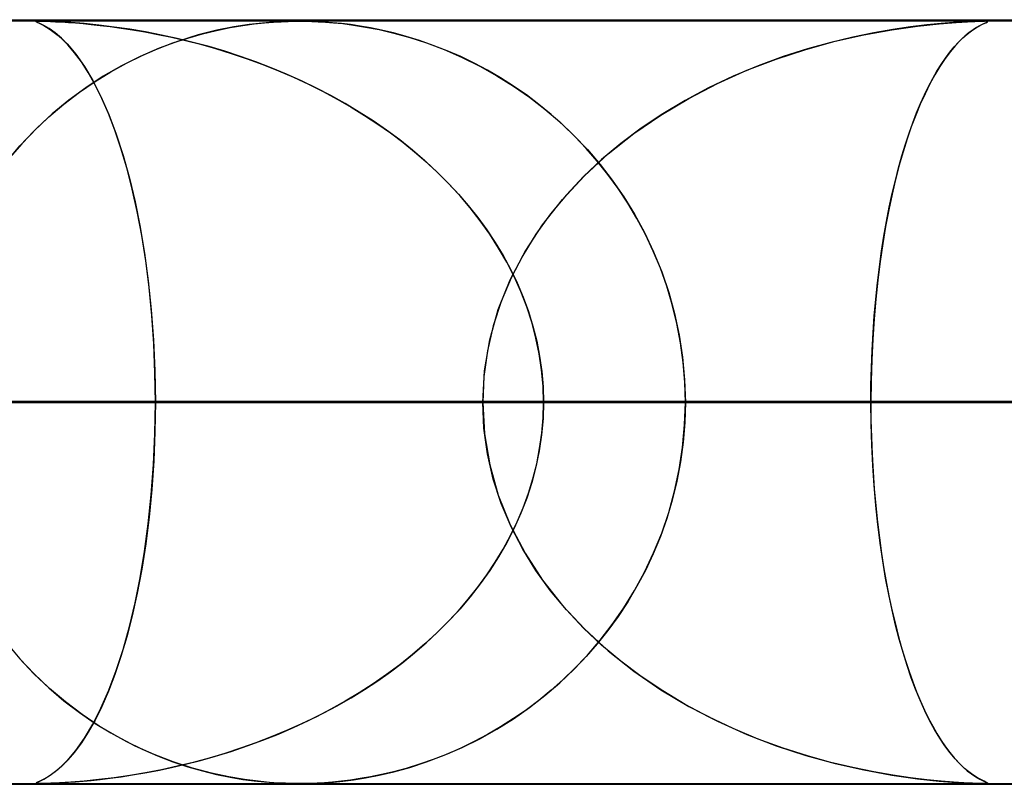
# Model space of a CAD drawing. Header units: millimetres. Extents: x -625 to 625, y -732 to 732.
# Tile 12 of 47: x -206 to -193, y 721 to 732. Entities that reach past the tile are written whole.
import ezdxf

# ---------------------------------------------------------------- set-up
doc = ezdxf.new("R2010")
doc.units = ezdxf.units.MM
doc.layers.add('HIDDEN', color=7, linetype='Continuous')
doc.layers.add('THICK', color=7, linetype='Continuous')

msp = doc.modelspace()

# ---------------------------------------------------------------- linework, layer by layer
at = {"layer": 'HIDDEN'}
for p, q in [((-501.5, 731.49), (0, 731.49)), ((-255.284, 731.49), (0, 731.49)), ((-255.284, 731.49), (0, 731.49)), ((0, 731.48), (-244.666, 731.48)), ((-206.044, 731.476), (-206.034, 731.478)), ((-206.043, 731.472), (-206.044, 731.476)), ((-206.027, 731.479), (-206.043, 731.476)), ((-206.043, 731.476), (-206.038, 731.469)), ((-206.029, 731.464), (-206.043, 731.472)), ((-206.038, 731.469), (-206.006, 731.454)), ((-206.034, 731.478), (-206.017, 731.48)), ((-205.995, 731.449), (-206.029, 731.464)), ((-205.992, 731.48), (-206.027, 731.479)), ((-206.017, 731.48), (-205.992, 731.48)), ((-206.006, 731.454), (-205.945, 731.424)), ((-205.943, 731.423), (-205.995, 731.449)), ((-205.936, 731.479), (-205.992, 731.48)), ((-205.992, 731.48), (-205.957, 731.48)), ((-205.957, 731.48), (-205.914, 731.479)), ((-205.945, 731.424), (-205.86, 731.372)), ((-205.876, 731.383), (-205.943, 731.423)), ((-205.854, 731.477), (-205.936, 731.479)), ((-205.914, 731.479), (-205.859, 731.477)), ((-205.859, 731.477), (-205.791, 731.474)), ((-205.739, 731.471), (-205.854, 731.477)), ((-205.791, 731.474), (-205.712, 731.47)), ((-205.592, 731.462), (-205.739, 731.471)), ((-205.712, 731.47), (-205.623, 731.464)), ((-205.623, 731.464), (-205.528, 731.457)), ((-205.418, 731.448), (-205.592, 731.462)), ((-205.528, 731.457), (-205.428, 731.449)), ((-205.428, 731.449), (-205.323, 731.439)), ((-205.226, 731.428), (-205.418, 731.448)), ((-205.323, 731.439), (-205.205, 731.426)), ((-205.025, 731.404), (-205.226, 731.428)), ((-205.205, 731.426), (-205.075, 731.41)), ((-205.075, 731.41), (-204.934, 731.391)), ((-203.505, 731.397), (-203.339, 731.425)), ((-203.257, 731.436), (-203.456, 731.406)), ((-203.339, 731.425), (-203.19, 731.445)), ((-203.084, 731.456), (-203.257, 731.436)), ((-203.19, 731.445), (-203.057, 731.459)), ((-202.944, 731.468), (-203.084, 731.456)), ((-203.057, 731.459), (-202.939, 731.468)), ((-202.836, 731.474), (-202.944, 731.468)), ((-202.939, 731.468), (-202.837, 731.474)), ((-202.837, 731.474), (-202.747, 731.478)), ((-202.749, 731.478), (-202.836, 731.474)), ((-202.673, 731.479), (-202.749, 731.478)), ((-202.747, 731.478), (-202.665, 731.48)), ((-202.6, 731.48), (-202.673, 731.479)), ((-202.665, 731.48), (-202.589, 731.48)), ((-202.528, 731.48), (-202.6, 731.48)), ((-202.589, 731.48), (-202.515, 731.479)), ((-202.452, 731.478), (-202.528, 731.48)), ((-202.515, 731.479), (-202.438, 731.477)), ((-202.367, 731.475), (-202.452, 731.478)), ((-202.438, 731.477), (-202.354, 731.474)), ((-202.27, 731.469), (-202.367, 731.475)), ((-202.354, 731.474), (-202.259, 731.468)), ((-202.164, 731.461), (-202.27, 731.469)), ((-202.259, 731.468), (-202.153, 731.46)), ((-202.049, 731.45), (-202.164, 731.461)), ((-202.153, 731.46), (-202.031, 731.448)), ((-201.93, 731.435), (-202.049, 731.45)), ((-202.031, 731.448), (-201.892, 731.43)), ((-201.804, 731.416), (-201.93, 731.435)), ((-201.892, 731.43), (-201.733, 731.404)), ((-201.669, 731.393), (-201.804, 731.416)), ((-194.844, 731.369), (-194.51, 731.417)), ((-194.388, 731.431), (-194.6, 731.405)), ((-194.51, 731.417), (-194.224, 731.447)), ((-194.2, 731.449), (-194.388, 731.431)), ((-194.224, 731.447), (-194.001, 731.465)), ((-194.037, 731.462), (-194.2, 731.449)), ((-193.902, 731.471), (-194.037, 731.462)), ((-194.001, 731.465), (-193.853, 731.473)), ((-193.79, 731.476), (-193.902, 731.471)), ((-193.853, 731.473), (-193.758, 731.477)), ((-193.704, 731.479), (-193.79, 731.476)), ((-193.758, 731.477), (-193.692, 731.479)), ((-193.744, 731.392), (-193.692, 731.422)), ((-193.695, 731.421), (-193.735, 731.398)), ((-193.644, 731.48), (-193.704, 731.479)), ((-193.661, 731.438), (-193.695, 731.421)), ((-193.692, 731.479), (-193.644, 731.48)), ((-193.692, 731.422), (-193.647, 731.445)), ((-193.634, 731.451), (-193.661, 731.438)), ((-193.647, 731.445), (-193.613, 731.461)), ((-193.644, 731.48), (-193.641, 731.48)), ((-193.608, 731.479), (-193.644, 731.48)), ((-193.641, 731.48), (-193.639, 731.48)), ((-193.639, 731.48), (-193.637, 731.48)), ((-193.637, 731.48), (-193.634, 731.48)), ((-193.634, 731.48), (-193.632, 731.48)), ((-193.612, 731.461), (-193.634, 731.451)), ((-193.632, 731.48), (-193.63, 731.48)), ((-193.615, 731.48), (-193.597, 731.478)), ((-193.613, 731.461), (-193.594, 731.471)), ((-193.597, 731.469), (-193.612, 731.461)), ((-193.592, 731.477), (-193.608, 731.479)), ((-193.597, 731.478), (-193.592, 731.475)), ((-193.592, 731.475), (-193.597, 731.469)), ((-193.594, 731.471), (-193.592, 731.477)), ((-205.798, 731.328), (-205.876, 731.383)), ((-205.86, 731.372), (-205.755, 731.293)), ((-205.715, 731.257), (-205.798, 731.328)), ((-205.755, 731.293), (-205.64, 731.183)), ((-204.82, 731.374), (-205.025, 731.404)), ((-204.934, 731.391), (-204.783, 731.368)), ((-204.614, 731.339), (-204.82, 731.374)), ((-204.783, 731.368), (-204.622, 731.341)), ((-204.622, 731.341), (-204.452, 731.308)), ((-204.406, 731.299), (-204.614, 731.339)), ((-204.452, 731.308), (-204.274, 731.271)), ((-204.198, 731.253), (-204.406, 731.299)), ((-203.924, 731.3), (-204.181, 731.221)), ((-204.06, 731.26), (-203.869, 731.315)), ((-203.68, 731.361), (-203.924, 731.3)), ((-203.869, 731.315), (-203.682, 731.36)), ((-203.682, 731.36), (-203.505, 731.397)), ((-203.456, 731.406), (-203.68, 731.361)), ((-201.733, 731.404), (-201.556, 731.37)), ((-201.523, 731.363), (-201.669, 731.393)), ((-201.556, 731.37), (-201.363, 731.325)), ((-201.366, 731.326), (-201.523, 731.363)), ((-201.2, 731.281), (-201.366, 731.326)), ((-201.363, 731.325), (-201.155, 731.268)), ((-201.025, 731.227), (-201.2, 731.281)), ((-195.588, 731.217), (-195.21, 731.302)), ((-195.082, 731.328), (-195.354, 731.272)), ((-195.21, 731.302), (-194.844, 731.369)), ((-194.83, 731.371), (-195.082, 731.328)), ((-194.6, 731.405), (-194.83, 731.371)), ((-193.888, 731.284), (-193.948, 731.228)), ((-193.913, 731.262), (-193.856, 731.312)), ((-193.832, 731.331), (-193.888, 731.284)), ((-193.856, 731.312), (-193.8, 731.355)), ((-193.781, 731.368), (-193.832, 731.331)), ((-193.8, 731.355), (-193.744, 731.392)), ((-193.735, 731.398), (-193.781, 731.368)), ((-205.629, 731.171), (-205.715, 731.257)), ((-205.64, 731.183), (-205.526, 731.048)), ((-205.541, 731.068), (-205.629, 731.171)), ((-204.456, 731.118), (-204.256, 731.195)), ((-204.181, 731.221), (-204.436, 731.127)), ((-204.274, 731.271), (-204.088, 731.227)), ((-204.256, 731.195), (-204.06, 731.26)), ((-203.989, 731.203), (-204.198, 731.253)), ((-204.088, 731.227), (-203.895, 731.178)), ((-203.782, 731.147), (-203.989, 731.203)), ((-203.895, 731.178), (-203.696, 731.122)), ((-201.155, 731.268), (-200.935, 731.197)), ((-200.846, 731.164), (-201.025, 731.227)), ((-200.935, 731.197), (-200.705, 731.11)), ((-200.666, 731.094), (-200.846, 731.164)), ((-195.971, 731.111), (-195.588, 731.217)), ((-195.643, 731.203), (-195.947, 731.118)), ((-195.354, 731.272), (-195.643, 731.203)), ((-194.011, 731.161), (-194.078, 731.082)), ((-194.028, 731.143), (-193.97, 731.206)), ((-193.948, 731.228), (-194.011, 731.161)), ((-193.97, 731.206), (-193.913, 731.262)), ((-205.452, 730.947), (-205.541, 731.068)), ((-205.526, 731.048), (-205.413, 730.888)), ((-204.863, 730.931), (-204.658, 731.031)), ((-204.436, 731.127), (-204.685, 731.018)), ((-204.658, 731.031), (-204.456, 731.118)), ((-203.576, 731.086), (-203.782, 731.147)), ((-203.696, 731.122), (-203.491, 731.059)), ((-203.371, 731.019), (-203.576, 731.086)), ((-203.491, 731.059), (-203.283, 730.988)), ((-200.705, 731.11), (-200.469, 731.007)), ((-200.488, 731.016), (-200.666, 731.094)), ((-196.357, 730.985), (-195.971, 731.111)), ((-195.947, 731.118), (-196.265, 731.017)), ((-194.078, 731.082), (-194.147, 730.99)), ((-194.142, 730.998), (-194.085, 731.074)), ((-194.085, 731.074), (-194.028, 731.143)), ((-205.363, 730.808), (-205.452, 730.947)), ((-204.929, 730.896), (-205.166, 730.76)), ((-205.068, 730.818), (-204.863, 730.931)), ((-204.685, 731.018), (-204.929, 730.896)), ((-203.168, 730.947), (-203.371, 731.019)), ((-203.283, 730.988), (-203.076, 730.912)), ((-202.967, 730.87), (-203.168, 730.947)), ((-203.076, 730.912), (-202.873, 730.832)), ((-200.312, 730.931), (-200.488, 731.016)), ((-200.469, 731.007), (-200.237, 730.893)), ((-200.137, 730.839), (-200.312, 730.931)), ((-200.237, 730.893), (-200.013, 730.767)), ((-196.593, 730.897), (-196.923, 730.759)), ((-196.742, 730.837), (-196.357, 730.985)), ((-196.265, 731.017), (-196.593, 730.897)), ((-194.254, 730.826), (-194.198, 730.915)), ((-194.147, 730.99), (-194.215, 730.889)), ((-194.198, 730.915), (-194.142, 730.998)), ((-205.413, 730.888), (-205.303, 730.703)), ((-205.274, 730.649), (-205.363, 730.808)), ((-205.274, 730.692), (-205.068, 730.818)), ((-202.768, 730.787), (-202.967, 730.87)), ((-202.873, 730.832), (-202.674, 730.746)), ((-202.571, 730.699), (-202.768, 730.787)), ((-199.965, 730.738), (-200.137, 730.839)), ((-200.013, 730.767), (-199.796, 730.631)), ((-197.126, 730.665), (-196.742, 730.837)), ((-194.282, 730.778), (-194.347, 730.659)), ((-194.309, 730.73), (-194.254, 730.826)), ((-194.215, 730.889), (-194.282, 730.778)), ((-205.479, 730.551), (-205.274, 730.692)), ((-205.166, 730.76), (-205.396, 730.61)), ((-205.303, 730.703), (-205.196, 730.493)), ((-205.185, 730.47), (-205.274, 730.649)), ((-202.674, 730.746), (-202.48, 730.655)), ((-202.377, 730.605), (-202.571, 730.699)), ((-202.48, 730.655), (-202.289, 730.56)), ((-199.795, 730.63), (-199.965, 730.738)), ((-197.503, 730.47), (-197.126, 730.665)), ((-196.923, 730.759), (-197.242, 730.608)), ((-194.347, 730.659), (-194.41, 730.531)), ((-194.363, 730.627), (-194.309, 730.73)), ((-205.682, 730.396), (-205.479, 730.551)), ((-205.396, 730.61), (-205.618, 730.446)), ((-202.187, 730.506), (-202.377, 730.605)), ((-202.289, 730.56), (-202.103, 730.461)), ((-201.999, 730.401), (-202.187, 730.506)), ((-199.796, 730.631), (-199.587, 730.485)), ((-199.628, 730.515), (-199.795, 730.63)), ((-199.464, 730.391), (-199.628, 730.515)), ((-197.242, 730.608), (-197.549, 730.444)), ((-194.41, 730.531), (-194.472, 730.395)), ((-194.469, 730.402), (-194.417, 730.518)), ((-194.417, 730.518), (-194.363, 730.627)), ((-205.88, 730.227), (-205.682, 730.396)), ((-205.618, 730.446), (-205.833, 730.269)), ((-205.196, 730.493), (-205.094, 730.259)), ((-205.099, 730.272), (-205.185, 730.47)), ((-202.103, 730.461), (-201.922, 730.356)), ((-201.815, 730.291), (-201.999, 730.401)), ((-199.587, 730.485), (-199.385, 730.328)), ((-199.303, 730.26), (-199.464, 730.391)), ((-197.87, 730.251), (-197.503, 730.47)), ((-197.549, 730.444), (-197.843, 730.268)), ((-194.472, 730.395), (-194.531, 730.251)), ((-194.52, 730.279), (-194.469, 730.402)), ((-205.833, 730.269), (-206.038, 730.078)), ((-205.015, 730.054), (-205.099, 730.272)), ((-205.094, 730.259), (-204.997, 730.001)), ((-201.922, 730.356), (-201.746, 730.247)), ((-201.635, 730.175), (-201.815, 730.291)), ((-201.746, 730.247), (-201.574, 730.134)), ((-199.385, 730.328), (-199.192, 730.161)), ((-199.146, 730.12), (-199.303, 730.26)), ((-198.222, 730.009), (-197.87, 730.251)), ((-197.843, 730.268), (-198.124, 730.08)), ((-194.531, 730.251), (-194.589, 730.099)), ((-194.57, 730.149), (-194.52, 730.279)), ((-206.072, 730.045), (-205.88, 730.227)), ((-201.458, 730.053), (-201.635, 730.175)), ((-201.574, 730.134), (-201.408, 730.017)), ((-199.192, 730.161), (-199.007, 729.986)), ((-198.993, 729.971), (-199.146, 730.12)), ((-194.619, 730.013), (-194.57, 730.149)), ((-206.258, 729.848), (-206.072, 730.045)), ((-206.038, 730.078), (-206.232, 729.876)), ((-204.935, 729.817), (-205.015, 730.054)), ((-204.997, 730.001), (-204.906, 729.723)), ((-201.286, 729.925), (-201.458, 730.053)), ((-201.408, 730.017), (-201.247, 729.895)), ((-198.556, 729.744), (-198.222, 730.009)), ((-198.124, 730.08), (-198.391, 729.88)), ((-194.666, 729.869), (-194.619, 730.013)), ((-194.589, 730.099), (-194.644, 729.939)), ((-206.232, 729.876), (-206.414, 729.664)), ((-201.118, 729.792), (-201.286, 729.925)), ((-201.247, 729.895), (-201.091, 729.769)), ((-199.007, 729.986), (-198.83, 729.8)), ((-198.844, 729.815), (-198.993, 729.971)), ((-198.391, 729.88), (-198.643, 729.668)), ((-194.712, 729.718), (-194.666, 729.869)), ((-194.644, 729.939), (-194.696, 729.771)), ((-206.435, 729.638), (-206.258, 729.848)), ((-204.859, 729.56), (-204.935, 729.817)), ((-200.956, 729.653), (-201.118, 729.792)), ((-201.091, 729.769), (-200.94, 729.639)), ((-198.868, 729.456), (-198.556, 729.744)), ((-198.7, 729.649), (-198.844, 729.815)), ((-198.83, 729.8), (-198.663, 729.605)), ((-194.696, 729.771), (-194.747, 729.595)), ((-204.906, 729.723), (-204.824, 729.426)), ((-200.798, 729.507), (-200.956, 729.653)), ((-200.94, 729.639), (-200.794, 729.503)), ((-198.643, 729.668), (-198.881, 729.445)), ((-198.561, 729.475), (-198.7, 729.649)), ((-198.663, 729.605), (-198.504, 729.399)), ((-194.756, 729.56), (-194.712, 729.718)), ((-204.788, 729.283), (-204.859, 729.56)), ((-200.647, 729.356), (-200.798, 729.507)), ((-200.794, 729.503), (-200.654, 729.363)), ((-198.428, 729.292), (-198.561, 729.475)), ((-194.798, 729.395), (-194.756, 729.56)), ((-194.747, 729.595), (-194.795, 729.409)), ((-204.824, 729.426), (-204.749, 729.114)), ((-200.654, 729.363), (-200.518, 729.217)), ((-200.501, 729.198), (-200.647, 729.356)), ((-199.156, 729.147), (-198.868, 729.456)), ((-198.881, 729.445), (-199.103, 729.208)), ((-198.504, 729.399), (-198.353, 729.181)), ((-194.795, 729.409), (-194.841, 729.214)), ((-194.839, 729.223), (-194.798, 729.395)), ((-204.723, 728.988), (-204.788, 729.283)), ((-200.518, 729.217), (-200.388, 729.067)), ((-198.301, 729.099), (-198.428, 729.292)), ((-194.877, 729.044), (-194.839, 729.223)), ((-204.749, 729.114), (-204.683, 728.786)), ((-200.363, 729.035), (-200.501, 729.198)), ((-199.416, 728.816), (-199.156, 729.147)), ((-199.103, 729.208), (-199.311, 728.957)), ((-198.353, 729.181), (-198.212, 728.952)), ((-198.181, 728.898), (-198.301, 729.099)), ((-194.841, 729.214), (-194.884, 729.009)), ((-204.663, 728.674), (-204.723, 728.988)), ((-200.388, 729.067), (-200.264, 728.91)), ((-200.231, 728.866), (-200.363, 729.035)), ((-199.311, 728.957), (-199.502, 728.692)), ((-194.884, 729.009), (-194.925, 728.794)), ((-194.913, 728.859), (-194.877, 729.044)), ((-200.264, 728.91), (-200.147, 728.749)), ((-200.107, 728.691), (-200.231, 728.866)), ((-198.212, 728.952), (-198.081, 728.712)), ((-198.07, 728.689), (-198.181, 728.898)), ((-194.947, 728.667), (-194.913, 728.859)), ((-204.683, 728.786), (-204.626, 728.442)), ((-200.147, 728.749), (-200.036, 728.582)), ((-199.645, 728.464), (-199.416, 728.816)), ((-198.081, 728.712), (-197.962, 728.461)), ((-194.925, 728.794), (-194.963, 728.569)), ((-204.611, 728.341), (-204.663, 728.674)), ((-199.992, 728.511), (-200.107, 728.691)), ((-200.036, 728.582), (-199.932, 728.411)), ((-199.502, 728.692), (-199.675, 728.412)), ((-197.967, 728.471), (-198.07, 728.689)), ((-194.978, 728.469), (-194.947, 728.667)), ((-199.885, 728.326), (-199.992, 728.511)), ((-199.839, 728.093), (-199.645, 728.464)), ((-197.874, 728.245), (-197.967, 728.471)), ((-197.962, 728.461), (-197.856, 728.2)), ((-195.007, 728.265), (-194.978, 728.469)), ((-194.963, 728.569), (-194.997, 728.335)), ((-204.626, 728.442), (-204.577, 728.08)), ((-204.567, 727.993), (-204.611, 728.341)), ((-199.932, 728.411), (-199.837, 728.234)), ((-199.788, 728.136), (-199.885, 728.326)), ((-199.675, 728.412), (-199.827, 728.119)), ((-194.997, 728.335), (-195.028, 728.092)), ((-199.837, 728.234), (-199.749, 728.053)), ((-197.79, 728.012), (-197.874, 728.245)), ((-197.856, 728.2), (-197.764, 727.93)), ((-195.032, 728.056), (-195.007, 728.265)), ((-204.577, 728.08), (-204.538, 727.7)), ((-199.995, 727.706), (-199.839, 728.093)), ((-199.827, 728.119), (-199.956, 727.812)), ((-199.701, 727.942), (-199.788, 728.136)), ((-195.028, 728.092), (-195.055, 727.84)), ((-195.055, 727.842), (-195.032, 728.056)), ((-204.531, 727.629), (-204.567, 727.993)), ((-199.749, 728.053), (-199.671, 727.869)), ((-199.623, 727.742), (-199.701, 727.942)), ((-197.718, 727.771), (-197.79, 728.012)), ((-197.764, 727.93), (-197.688, 727.653)), ((-199.956, 727.812), (-200.061, 727.494)), ((-199.671, 727.869), (-199.602, 727.68)), ((-195.055, 727.84), (-195.077, 727.582)), ((-195.074, 727.622), (-195.055, 727.842)), ((-204.538, 727.7), (-204.508, 727.305)), ((-200.108, 727.307), (-199.995, 727.706)), ((-199.557, 727.539), (-199.623, 727.742)), ((-199.602, 727.68), (-199.543, 727.489)), ((-197.657, 727.522), (-197.718, 727.771)), ((-204.506, 727.256), (-204.531, 727.629)), ((-197.688, 727.653), (-197.627, 727.369)), ((-195.077, 727.582), (-195.095, 727.317)), ((-195.09, 727.399), (-195.074, 727.622)), ((-200.061, 727.494), (-200.137, 727.165)), ((-199.502, 727.332), (-199.557, 727.539)), ((-199.543, 727.489), (-199.493, 727.293)), ((-197.61, 727.269), (-197.657, 727.522)), ((-204.508, 727.305), (-204.491, 726.901)), ((-200.176, 726.901), (-200.108, 727.307)), ((-199.459, 727.124), (-199.502, 727.332)), ((-199.493, 727.293), (-199.455, 727.095)), ((-197.627, 727.369), (-197.583, 727.08)), ((-195.095, 727.317), (-195.108, 727.046)), ((-195.103, 727.174), (-195.09, 727.399)), ((-204.49, 726.876), (-204.506, 727.256)), ((-200.137, 727.165), (-200.184, 726.829)), ((-197.575, 727.012), (-197.61, 727.269)), ((-195.112, 726.947), (-195.103, 727.174)), ((-199.429, 726.914), (-199.459, 727.124)), ((-199.455, 727.095), (-199.427, 726.895)), ((-197.583, 727.08), (-197.556, 726.785)), ((-195.108, 727.046), (-195.116, 726.769)), ((-204.491, 726.901), (-204.484, 726.49)), ((-200.199, 726.49), (-200.176, 726.901)), ((-199.41, 726.702), (-199.429, 726.914)), ((-197.554, 726.752), (-197.575, 727.012)), ((-195.117, 726.719), (-195.112, 726.947)), ((-204.484, 726.49), (-204.49, 726.876)), ((-200.184, 726.829), (-200.199, 726.49)), ((-199.427, 726.895), (-199.41, 726.693)), ((-197.556, 726.785), (-197.547, 726.49)), ((-195.116, 726.769), (-195.119, 726.49)), ((-199.404, 726.49), (-199.41, 726.702)), ((-199.41, 726.693), (-199.404, 726.49)), ((-197.547, 726.49), (-197.554, 726.752)), ((-195.119, 726.49), (-195.117, 726.719)), ((-384.833, 726.49), (-200.199, 726.49)), ((-200.199, 726.49), (-384.833, 726.49)), ((-195.119, 726.49), (-374.852, 726.49)), ((-374.852, 726.49), (-195.119, 726.49)), ((-359.505, 726.49), (-187.307, 726.49)), ((-187.307, 726.49), (-359.505, 726.49)), ((-182.226, 726.49), (-349.524, 726.49)), ((-349.524, 726.49), (-182.226, 726.49)), ((-334.178, 726.49), (-174.414, 726.49)), ((-174.414, 726.49), (-334.178, 726.49)), ((-169.333, 726.49), (-324.196, 726.49)), ((-324.196, 726.49), (-169.333, 726.49)), ((-308.85, 726.49), (-161.521, 726.49)), ((-161.521, 726.49), (-308.85, 726.49)), ((-156.44, 726.49), (-298.868, 726.49)), ((-298.868, 726.49), (-156.44, 726.49)), ((-283.521, 726.49), (-148.628, 726.49)), ((-148.628, 726.49), (-283.521, 726.49)), ((-143.547, 726.49), (-273.539, 726.49)), ((-273.539, 726.49), (-143.547, 726.49)), ((-258.192, 726.49), (-135.734, 726.49)), ((-135.734, 726.49), (-258.192, 726.49)), ((-130.653, 726.49), (-248.21, 726.49)), ((-248.21, 726.49), (-130.653, 726.49)), ((-243.161, 726.49), (0, 726.49)), ((0, 726.49), (-243.161, 726.49)), ((0, 726.49), (-238.081, 726.49)), ((-238.081, 726.49), (0, 726.49)), ((-232.861, 726.49), (-122.84, 726.49)), ((-122.84, 726.49), (-232.861, 726.49)), ((-230.269, 726.49), (0, 726.49)), ((0, 726.49), (-230.269, 726.49)), ((0, 726.49), (-225.189, 726.49)), ((-225.189, 726.49), (0, 726.49)), ((-117.758, 726.49), (-222.879, 726.49)), ((-222.879, 726.49), (-117.758, 726.49)), ((-217.377, 726.49), (0, 726.49)), ((0, 726.49), (-217.377, 726.49)), ((0, 726.49), (-212.296, 726.49)), ((-212.296, 726.49), (0, 726.49)), ((-212.296, 726.49), (-204.484, 726.49)), ((-204.484, 726.49), (-212.296, 726.49)), ((-200.199, 726.49), (-208.011, 726.49)), ((-208.011, 726.49), (-200.199, 726.49)), ((-207.53, 726.49), (-109.945, 726.49)), ((-109.945, 726.49), (-207.53, 726.49)), ((-204.491, 726.079), (-204.484, 726.49)), ((-204.484, 726.49), (-204.49, 726.104)), ((-204.484, 726.49), (0, 726.49)), ((0, 726.49), (-204.484, 726.49)), ((-200.199, 726.49), (-200.176, 726.079)), ((-200.184, 726.151), (-200.199, 726.49)), ((-199.404, 726.49), (-199.41, 726.278)), ((-199.41, 726.287), (-199.404, 726.49)), ((0, 726.49), (-199.404, 726.49)), ((-199.404, 726.49), (0, 726.49)), ((-199.404, 726.49), (-191.592, 726.49)), ((-191.592, 726.49), (-199.404, 726.49)), ((-197.556, 726.195), (-197.547, 726.49)), ((-197.547, 726.49), (-197.554, 726.228)), ((-104.863, 726.49), (-197.547, 726.49)), ((-197.547, 726.49), (-104.863, 726.49)), ((-197.547, 726.49), (-182.196, 726.49)), ((-182.196, 726.49), (-197.547, 726.49)), ((-195.116, 726.211), (-195.119, 726.49)), ((-195.119, 726.49), (-195.117, 726.261)), ((-187.307, 726.49), (-195.119, 726.49)), ((-195.119, 726.49), (-187.307, 726.49)), ((-199.41, 726.278), (-199.429, 726.066)), ((-199.427, 726.085), (-199.41, 726.287)), ((-195.117, 726.261), (-195.112, 726.033)), ((-200.137, 725.815), (-200.184, 726.151)), ((-197.583, 725.9), (-197.556, 726.195)), ((-197.554, 726.228), (-197.575, 725.968)), ((-195.108, 725.935), (-195.116, 726.211)), ((-204.508, 725.675), (-204.491, 726.079)), ((-204.49, 726.104), (-204.506, 725.724)), ((-200.176, 726.079), (-200.108, 725.673)), ((-199.429, 726.066), (-199.459, 725.856)), ((-199.455, 725.885), (-199.427, 726.085)), ((-195.112, 726.033), (-195.103, 725.806)), ((-199.493, 725.687), (-199.455, 725.885)), ((-197.627, 725.611), (-197.583, 725.9)), ((-197.575, 725.968), (-197.61, 725.711)), ((-195.095, 725.665), (-195.108, 725.935)), ((-200.061, 725.486), (-200.137, 725.815)), ((-199.459, 725.856), (-199.502, 725.648)), ((-195.103, 725.806), (-195.09, 725.581)), ((-204.538, 725.28), (-204.508, 725.675)), ((-204.506, 725.724), (-204.531, 725.351)), ((-200.108, 725.673), (-199.995, 725.274)), ((-199.502, 725.648), (-199.557, 725.441)), ((-199.543, 725.491), (-199.493, 725.687)), ((-197.688, 725.327), (-197.627, 725.611)), ((-197.61, 725.711), (-197.657, 725.458)), ((-195.077, 725.4), (-195.095, 725.665)), ((-199.956, 725.168), (-200.061, 725.486)), ((-199.602, 725.3), (-199.543, 725.491)), ((-195.09, 725.581), (-195.074, 725.358)), ((-204.531, 725.351), (-204.567, 724.987)), ((-199.557, 725.441), (-199.623, 725.238)), ((-197.657, 725.458), (-197.718, 725.209)), ((-195.055, 725.142), (-195.077, 725.4)), ((-195.074, 725.358), (-195.055, 725.138)), ((-204.577, 724.9), (-204.538, 725.28)), ((-199.995, 725.274), (-199.839, 724.887)), ((-199.623, 725.238), (-199.701, 725.038)), ((-199.671, 725.111), (-199.602, 725.3)), ((-197.764, 725.05), (-197.688, 725.327)), ((-199.827, 724.861), (-199.956, 725.168)), ((-199.749, 724.927), (-199.671, 725.111)), ((-197.718, 725.209), (-197.79, 724.968)), ((-195.028, 724.891), (-195.055, 725.142)), ((-195.055, 725.138), (-195.032, 724.924)), ((-204.567, 724.987), (-204.611, 724.638)), ((-199.701, 725.038), (-199.788, 724.844)), ((-197.79, 724.968), (-197.874, 724.735)), ((-197.856, 724.78), (-197.764, 725.05)), ((-204.626, 724.538), (-204.577, 724.9)), ((-199.788, 724.844), (-199.885, 724.654)), ((-199.839, 724.887), (-199.645, 724.516)), ((-199.837, 724.746), (-199.749, 724.927)), ((-199.675, 724.568), (-199.827, 724.861)), ((-195.032, 724.924), (-195.007, 724.715)), ((-194.998, 724.648), (-195.028, 724.891)), ((-199.932, 724.569), (-199.837, 724.746)), ((-197.874, 724.735), (-197.967, 724.509)), ((-197.962, 724.519), (-197.856, 724.78)), ((-195.007, 724.715), (-194.978, 724.511)), ((-204.611, 724.638), (-204.663, 724.306)), ((-199.885, 724.654), (-199.992, 724.469)), ((-194.964, 724.415), (-194.998, 724.648)), ((-204.683, 724.194), (-204.626, 724.538)), ((-199.992, 724.469), (-200.107, 724.289)), ((-200.036, 724.398), (-199.932, 724.569)), ((-199.502, 724.288), (-199.675, 724.568)), ((-199.645, 724.516), (-199.416, 724.164)), ((-198.081, 724.268), (-197.962, 724.519)), ((-197.967, 724.509), (-198.07, 724.291)), ((-194.978, 724.511), (-194.947, 724.313)), ((-200.147, 724.231), (-200.036, 724.398)), ((-194.926, 724.19), (-194.964, 724.415)), ((-204.749, 723.866), (-204.683, 724.194)), ((-204.663, 724.306), (-204.723, 723.992)), ((-200.264, 724.07), (-200.147, 724.231)), ((-200.107, 724.289), (-200.231, 724.114)), ((-199.311, 724.023), (-199.502, 724.288)), ((-198.212, 724.028), (-198.081, 724.268)), ((-198.07, 724.291), (-198.181, 724.082)), ((-194.947, 724.313), (-194.913, 724.121)), ((-194.885, 723.975), (-194.926, 724.19)), ((-200.388, 723.914), (-200.264, 724.07)), ((-200.231, 724.114), (-200.363, 723.945)), ((-199.416, 724.164), (-199.156, 723.833)), ((-198.181, 724.082), (-198.301, 723.881)), ((-194.913, 724.121), (-194.877, 723.936)), ((-204.723, 723.992), (-204.788, 723.697)), ((-200.363, 723.945), (-200.501, 723.782)), ((-199.103, 723.772), (-199.311, 724.023)), ((-198.353, 723.799), (-198.212, 724.028)), ((-194.842, 723.77), (-194.885, 723.975)), ((-194.877, 723.936), (-194.839, 723.757)), ((-204.824, 723.554), (-204.749, 723.866)), ((-200.518, 723.763), (-200.388, 723.914)), ((-199.156, 723.833), (-198.868, 723.524)), ((-198.301, 723.881), (-198.428, 723.688)), ((-204.788, 723.697), (-204.859, 723.42)), ((-200.654, 723.617), (-200.518, 723.763)), ((-200.501, 723.782), (-200.647, 723.624)), ((-198.881, 723.535), (-199.103, 723.772)), ((-198.428, 723.688), (-198.561, 723.505)), ((-198.504, 723.581), (-198.353, 723.799)), ((-194.796, 723.575), (-194.842, 723.77)), ((-194.839, 723.757), (-194.798, 723.585)), ((-204.906, 723.257), (-204.824, 723.554)), ((-200.647, 723.624), (-200.798, 723.473)), ((-200.794, 723.477), (-200.654, 723.617)), ((-198.663, 723.375), (-198.504, 723.581)), ((-194.798, 723.585), (-194.756, 723.42)), ((-194.748, 723.39), (-194.796, 723.575)), ((-204.859, 723.42), (-204.935, 723.163)), ((-200.798, 723.473), (-200.956, 723.328)), ((-200.94, 723.341), (-200.794, 723.477)), ((-198.643, 723.312), (-198.881, 723.535)), ((-198.868, 723.524), (-198.556, 723.236)), ((-198.561, 723.505), (-198.7, 723.331)), ((-194.756, 723.42), (-194.712, 723.262)), ((-206.435, 723.342), (-206.258, 723.132)), ((-200.956, 723.328), (-201.118, 723.188)), ((-201.091, 723.211), (-200.94, 723.341)), ((-198.7, 723.331), (-198.844, 723.165)), ((-198.83, 723.18), (-198.663, 723.375)), ((-198.391, 723.1), (-198.643, 723.312)), ((-194.698, 723.214), (-194.748, 723.39)), ((-204.935, 723.163), (-205.015, 722.926)), ((-204.997, 722.979), (-204.906, 723.257)), ((-201.118, 723.188), (-201.286, 723.055)), ((-201.247, 723.085), (-201.091, 723.211)), ((-199.007, 722.994), (-198.83, 723.18)), ((-198.844, 723.165), (-198.993, 723.009)), ((-198.556, 723.236), (-198.222, 722.971)), ((-194.712, 723.262), (-194.666, 723.111)), ((-194.645, 723.046), (-194.698, 723.214)), ((-206.073, 722.937), (-206.263, 723.138)), ((-206.258, 723.132), (-206.072, 722.935)), ((-201.286, 723.055), (-201.458, 722.927)), ((-201.408, 722.963), (-201.247, 723.085)), ((-198.124, 722.9), (-198.391, 723.1)), ((-194.666, 723.111), (-194.619, 722.967)), ((-194.59, 722.886), (-194.645, 723.046)), ((-205.872, 722.746), (-206.073, 722.937)), ((-206.072, 722.935), (-205.88, 722.753)), ((-205.015, 722.926), (-205.099, 722.708)), ((-205.094, 722.721), (-204.997, 722.979)), ((-201.458, 722.927), (-201.635, 722.805)), ((-201.574, 722.846), (-201.408, 722.963)), ((-199.192, 722.818), (-199.007, 722.994)), ((-198.993, 723.009), (-199.146, 722.86)), ((-198.222, 722.971), (-197.87, 722.729)), ((-197.843, 722.712), (-198.124, 722.9)), ((-194.619, 722.967), (-194.57, 722.831)), ((-201.635, 722.805), (-201.815, 722.689)), ((-201.746, 722.733), (-201.574, 722.846)), ((-199.385, 722.652), (-199.192, 722.818)), ((-199.146, 722.86), (-199.303, 722.721)), ((-194.533, 722.734), (-194.59, 722.886)), ((-194.57, 722.831), (-194.52, 722.701)), ((-205.88, 722.753), (-205.682, 722.584)), ((-205.662, 722.568), (-205.872, 722.746)), ((-205.196, 722.487), (-205.094, 722.721)), ((-205.099, 722.708), (-205.185, 722.51)), ((-201.815, 722.689), (-201.999, 722.579)), ((-201.922, 722.624), (-201.746, 722.733)), ((-199.587, 722.495), (-199.385, 722.652)), ((-199.303, 722.721), (-199.464, 722.589)), ((-197.87, 722.729), (-197.503, 722.51)), ((-197.549, 722.536), (-197.843, 722.712)), ((-194.474, 722.59), (-194.533, 722.734)), ((-194.52, 722.701), (-194.469, 722.578)), ((-205.682, 722.584), (-205.479, 722.429)), ((-205.444, 722.404), (-205.662, 722.568)), ((-202.289, 722.42), (-202.103, 722.519)), ((-201.999, 722.579), (-202.187, 722.474)), ((-202.103, 722.519), (-201.922, 722.624)), ((-199.464, 722.589), (-199.628, 722.465)), ((-197.242, 722.372), (-197.549, 722.536)), ((-194.413, 722.454), (-194.474, 722.59)), ((-194.469, 722.578), (-194.417, 722.462)), ((-205.479, 722.429), (-205.274, 722.288)), ((-205.219, 722.253), (-205.444, 722.404)), ((-205.303, 722.277), (-205.196, 722.487)), ((-205.185, 722.51), (-205.274, 722.331)), ((-202.48, 722.325), (-202.289, 722.42)), ((-202.187, 722.474), (-202.377, 722.375)), ((-199.796, 722.349), (-199.587, 722.495)), ((-199.628, 722.465), (-199.795, 722.35)), ((-197.503, 722.51), (-197.126, 722.315)), ((-194.417, 722.462), (-194.363, 722.353)), ((-194.35, 722.326), (-194.413, 722.454)), ((-205.413, 722.092), (-205.303, 722.277)), ((-205.274, 722.331), (-205.363, 722.172)), ((-205.274, 722.288), (-205.068, 722.162)), ((-202.571, 722.281), (-202.768, 722.193)), ((-202.674, 722.234), (-202.48, 722.325)), ((-202.377, 722.375), (-202.571, 722.281)), ((-200.013, 722.213), (-199.796, 722.349)), ((-199.795, 722.35), (-199.965, 722.242)), ((-196.923, 722.221), (-197.242, 722.372)), ((-197.126, 722.315), (-196.742, 722.143)), ((-194.363, 722.353), (-194.309, 722.25)), ((-194.285, 722.207), (-194.35, 722.326)), ((-205.363, 722.172), (-205.452, 722.033)), ((-204.986, 722.115), (-205.219, 722.253)), ((-205.068, 722.162), (-204.863, 722.049)), ((-203.076, 722.068), (-202.873, 722.148)), ((-202.768, 722.193), (-202.967, 722.11)), ((-202.873, 722.148), (-202.674, 722.234)), ((-200.137, 722.141), (-200.312, 722.049)), ((-200.237, 722.087), (-200.013, 722.213)), ((-199.965, 722.242), (-200.137, 722.141)), ((-196.593, 722.083), (-196.923, 722.221)), ((-196.742, 722.143), (-196.357, 721.995)), ((-194.309, 722.25), (-194.254, 722.154)), ((-194.218, 722.096), (-194.285, 722.207)), ((-194.254, 722.154), (-194.198, 722.065)), ((-205.452, 722.033), (-205.541, 721.912)), ((-205.526, 721.932), (-205.413, 722.092)), ((-204.747, 721.991), (-204.986, 722.115)), ((-204.863, 722.049), (-204.658, 721.949)), ((-203.168, 722.033), (-203.371, 721.961)), ((-203.283, 721.992), (-203.076, 722.068)), ((-202.967, 722.11), (-203.168, 722.033)), ((-200.312, 722.049), (-200.488, 721.964)), ((-200.469, 721.973), (-200.237, 722.087)), ((-196.265, 721.963), (-196.593, 722.083)), ((-194.15, 721.994), (-194.218, 722.096)), ((-194.198, 722.065), (-194.142, 721.982)), ((-205.64, 721.797), (-205.526, 721.932)), ((-205.541, 721.912), (-205.629, 721.809)), ((-204.502, 721.881), (-204.747, 721.991)), ((-204.658, 721.949), (-204.456, 721.862)), ((-204.252, 721.784), (-204.502, 721.881)), ((-203.576, 721.894), (-203.782, 721.833)), ((-203.696, 721.858), (-203.491, 721.921)), ((-203.371, 721.961), (-203.576, 721.894)), ((-203.491, 721.921), (-203.283, 721.992)), ((-200.935, 721.783), (-200.705, 721.87)), ((-200.666, 721.886), (-200.846, 721.816)), ((-200.705, 721.87), (-200.469, 721.973)), ((-200.488, 721.964), (-200.666, 721.886)), ((-196.357, 721.995), (-195.971, 721.869)), ((-195.947, 721.862), (-196.265, 721.963)), ((-194.081, 721.902), (-194.15, 721.994)), ((-194.142, 721.982), (-194.085, 721.906)), ((-194.085, 721.906), (-194.028, 721.837)), ((-194.015, 721.822), (-194.081, 721.902)), ((-205.755, 721.687), (-205.64, 721.797)), ((-205.629, 721.809), (-205.715, 721.723)), ((-204.456, 721.862), (-204.256, 721.785)), ((-204.274, 721.709), (-204.088, 721.753)), ((-204.256, 721.785), (-204.06, 721.72)), ((-203.997, 721.701), (-204.252, 721.784)), ((-203.989, 721.777), (-204.198, 721.727)), ((-204.088, 721.753), (-203.895, 721.802)), ((-203.782, 721.833), (-203.989, 721.777)), ((-203.895, 721.802), (-203.696, 721.858)), ((-201.025, 721.753), (-201.2, 721.699)), ((-201.155, 721.712), (-200.935, 721.783)), ((-200.846, 721.816), (-201.025, 721.753)), ((-195.971, 721.869), (-195.588, 721.763)), ((-195.643, 721.777), (-195.947, 721.862)), ((-195.354, 721.708), (-195.643, 721.777)), ((-195.588, 721.763), (-195.21, 721.678)), ((-194.028, 721.837), (-193.97, 721.774)), ((-193.951, 721.755), (-194.015, 721.822)), ((-193.97, 721.774), (-193.913, 721.718)), ((-193.891, 721.698), (-193.951, 721.755)), ((-205.798, 721.652), (-205.876, 721.597)), ((-205.86, 721.608), (-205.755, 721.687)), ((-205.715, 721.723), (-205.798, 721.652)), ((-204.934, 721.589), (-204.783, 721.612)), ((-204.614, 721.641), (-204.82, 721.606)), ((-204.783, 721.612), (-204.622, 721.639)), ((-204.622, 721.639), (-204.452, 721.672)), ((-204.406, 721.681), (-204.614, 721.641)), ((-204.452, 721.672), (-204.274, 721.709)), ((-204.198, 721.727), (-204.406, 721.681)), ((-204.06, 721.72), (-203.869, 721.665)), ((-203.751, 721.635), (-203.997, 721.701)), ((-203.869, 721.665), (-203.682, 721.62)), ((-203.524, 721.587), (-203.751, 721.635)), ((-203.682, 721.62), (-203.505, 721.583)), ((-201.523, 721.617), (-201.669, 721.587)), ((-201.556, 721.61), (-201.363, 721.655)), ((-201.366, 721.654), (-201.523, 721.617)), ((-201.2, 721.699), (-201.366, 721.654)), ((-201.363, 721.655), (-201.155, 721.712)), ((-195.082, 721.652), (-195.354, 721.708)), ((-195.21, 721.678), (-194.844, 721.611)), ((-194.83, 721.609), (-195.082, 721.652)), ((-193.913, 721.718), (-193.856, 721.668)), ((-193.835, 721.652), (-193.891, 721.698)), ((-193.856, 721.668), (-193.8, 721.625)), ((-193.784, 721.614), (-193.835, 721.652)), ((-193.8, 721.625), (-193.744, 721.588)), ((-193.738, 721.584), (-193.784, 721.614)), ((-501.5, 721.49), (0, 721.49)), ((-379.875, 721.5), (-193.644, 721.5)), ((-354.55, 721.5), (-180.753, 721.5)), ((-329.225, 721.5), (-167.861, 721.5)), ((-303.9, 721.5), (-154.97, 721.5)), ((-278.575, 721.5), (-142.078, 721.5)), ((-255.284, 721.49), (0, 721.49)), ((-255.284, 721.49), (0, 721.49)), ((-253.25, 721.5), (-129.186, 721.5)), ((-244.666, 721.5), (0, 721.5)), ((-227.925, 721.5), (-116.295, 721.5)), ((-206.043, 721.508), (-206.044, 721.504)), ((-206.044, 721.504), (-206.034, 721.502)), ((-206.029, 721.516), (-206.043, 721.508)), ((-206.043, 721.504), (-206.038, 721.511)), ((-206.027, 721.501), (-206.043, 721.504)), ((-206.038, 721.511), (-206.006, 721.526)), ((-206.034, 721.502), (-206.017, 721.5)), ((-205.995, 721.531), (-206.029, 721.516)), ((-205.992, 721.5), (-206.027, 721.501)), ((-206.017, 721.5), (-205.992, 721.5)), ((-206.006, 721.526), (-205.945, 721.556)), ((-205.943, 721.557), (-205.995, 721.531)), ((-205.936, 721.501), (-205.992, 721.5)), ((-205.992, 721.5), (-205.957, 721.5)), ((-205.957, 721.5), (-205.914, 721.501)), ((-205.945, 721.556), (-205.86, 721.608)), ((-205.876, 721.597), (-205.943, 721.557)), ((-205.854, 721.503), (-205.936, 721.501)), ((-205.914, 721.501), (-205.859, 721.503)), ((-205.859, 721.503), (-205.791, 721.506)), ((-205.739, 721.509), (-205.854, 721.503)), ((-205.791, 721.506), (-205.712, 721.51)), ((-205.592, 721.518), (-205.739, 721.509)), ((-205.712, 721.51), (-205.623, 721.516)), ((-205.623, 721.516), (-205.528, 721.523)), ((-205.418, 721.532), (-205.592, 721.518)), ((-205.528, 721.523), (-205.428, 721.531)), ((-205.428, 721.531), (-205.323, 721.541)), ((-205.226, 721.552), (-205.418, 721.532)), ((-205.323, 721.541), (-205.205, 721.554)), ((-205.025, 721.576), (-205.226, 721.552)), ((-205.205, 721.554), (-205.075, 721.57)), ((-205.075, 721.57), (-204.934, 721.589)), ((-204.82, 721.606), (-205.025, 721.576)), ((-203.319, 721.552), (-203.524, 721.587)), ((-203.505, 721.583), (-203.339, 721.555)), ((-203.339, 721.555), (-203.19, 721.535)), ((-203.139, 721.529), (-203.319, 721.552)), ((-203.19, 721.535), (-203.057, 721.521)), ((-202.989, 721.515), (-203.139, 721.529)), ((-203.057, 721.521), (-202.939, 721.512)), ((-202.872, 721.507), (-202.989, 721.515)), ((-202.939, 721.512), (-202.837, 721.506)), ((-202.78, 721.503), (-202.872, 721.507)), ((-202.837, 721.506), (-202.747, 721.502)), ((-202.702, 721.501), (-202.78, 721.503)), ((-202.747, 721.502), (-202.665, 721.5)), ((-202.629, 721.5), (-202.702, 721.501)), ((-202.665, 721.5), (-202.589, 721.5)), ((-202.621, 721.5), (-202.625, 721.5)), ((-202.617, 721.5), (-202.621, 721.5)), ((-202.613, 721.5), (-202.617, 721.5)), ((-202.608, 721.5), (-202.613, 721.5)), ((-202.604, 721.5), (-202.608, 721.5)), ((-202.6, 721.5), (-202.604, 721.5)), ((-202.528, 721.5), (-202.6, 721.5)), ((-202.6, 721.5), (-103.404, 721.5)), ((-202.589, 721.5), (-202.515, 721.501)), ((-202.452, 721.502), (-202.528, 721.5)), ((-202.515, 721.501), (-202.438, 721.503)), ((-202.367, 721.505), (-202.452, 721.502)), ((-202.438, 721.503), (-202.354, 721.506)), ((-202.27, 721.511), (-202.367, 721.505)), ((-202.354, 721.506), (-202.259, 721.512)), ((-202.164, 721.519), (-202.27, 721.511)), ((-202.259, 721.512), (-202.153, 721.52)), ((-202.049, 721.53), (-202.164, 721.519)), ((-202.153, 721.52), (-202.031, 721.532)), ((-201.93, 721.545), (-202.049, 721.53)), ((-202.031, 721.532), (-201.892, 721.55)), ((-201.804, 721.564), (-201.93, 721.545)), ((-201.892, 721.55), (-201.733, 721.576)), ((-201.669, 721.587), (-201.804, 721.564)), ((-201.733, 721.576), (-201.556, 721.61)), ((-194.844, 721.611), (-194.51, 721.563)), ((-194.6, 721.575), (-194.83, 721.609)), ((-194.388, 721.549), (-194.6, 721.575)), ((-194.51, 721.563), (-194.224, 721.533)), ((-194.2, 721.531), (-194.388, 721.549)), ((-194.224, 721.533), (-194.001, 721.515)), ((-194.037, 721.518), (-194.2, 721.531)), ((-193.902, 721.509), (-194.037, 721.518)), ((-194.001, 721.515), (-193.853, 721.507)), ((-193.79, 721.504), (-193.902, 721.509)), ((-193.853, 721.507), (-193.758, 721.503)), ((-193.704, 721.501), (-193.79, 721.504)), ((-193.758, 721.503), (-193.692, 721.501)), ((-193.744, 721.588), (-193.692, 721.558)), ((-193.697, 721.56), (-193.738, 721.584)), ((-193.644, 721.5), (-193.704, 721.501)), ((-193.663, 721.543), (-193.697, 721.56)), ((-193.692, 721.558), (-193.647, 721.535)), ((-193.692, 721.501), (-193.644, 721.5)), ((-193.636, 721.529), (-193.663, 721.543)), ((-193.647, 721.535), (-193.613, 721.519)), ((-193.644, 721.5), (-193.614, 721.501)), ((-193.608, 721.501), (-193.644, 721.5)), ((-193.614, 721.519), (-193.636, 721.529)), ((-193.598, 721.511), (-193.614, 721.519)), ((-193.614, 721.501), (-193.597, 721.502)), ((-193.613, 721.519), (-193.594, 721.509)), ((-193.592, 721.503), (-193.608, 721.501)), ((-193.592, 721.506), (-193.598, 721.511)), ((-193.597, 721.502), (-193.592, 721.506)), ((-193.594, 721.509), (-193.592, 721.503))]:
    msp.add_line(p, q, dxfattribs=at)
at = {"layer": 'THICK'}
for p, q in [((-556.5, 731.5), (0, 731.5)), ((0, 726.5), (-556.5, 726.5))]:
    msp.add_line(p, q, dxfattribs=at)

doc.saveas('drawing.dxf')
